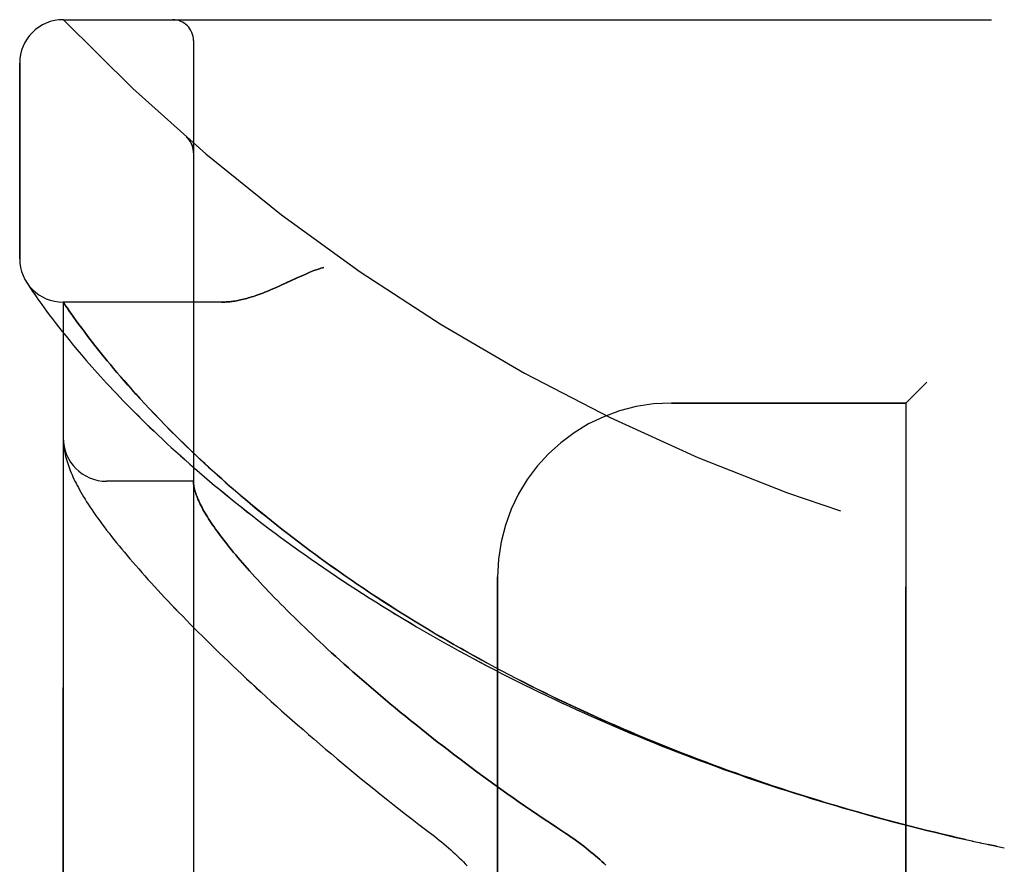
# Model space of a CAD drawing. Header units: inches. Extents: x 0 to 243, y 0 to 157.
# Tile 127 of 256: x 24.83 to 26.25, y 108.33 to 109.55. Entities that reach past the tile are written whole.
import ezdxf

# ---------------------------------------------------------------- set-up
doc = ezdxf.new("R2010")
doc.units = ezdxf.units.IN
doc.header["$LTSCALE"] = 13.357143
doc.header["$MEASUREMENT"] = 0
doc.linetypes.add('HIDDEN', pattern=[0.2, 0.1, -0.1])
doc.layers.add('LEFTHAND_DOOR_ASSEMBLY', color=7, linetype='CONTINUOUS')
doc.layers.add('RIGHTHAND_DOOR_ASSEMBLY', color=7, linetype='CONTINUOUS')

msp = doc.modelspace()

# ---------------------------------------------------------------- linework, layer by layer
at = {"layer": 'LEFTHAND_DOOR_ASSEMBLY', "color": 8, "linetype": 'HIDDEN'}
for p, q in [((24.8947, 109.5477), (26.9585, 109.5477)), ((25.0822, 106.8752), (25.0822, 109.5177)), ((24.8322, 109.2039), (24.8322, 109.4852)), ((25.0721, 109.3789), (25.0719, 109.379)), ((25.0822, 109.3564), (25.0822, 109.361)), ((24.8426, 109.1695), (24.842, 109.1704)), ((24.842, 109.1704), (24.8423, 109.17)), ((24.8423, 109.17), (24.8444, 109.1668)), ((24.8423, 109.1699), (24.8424, 109.1698)), ((24.8444, 109.1668), (24.8464, 109.1637)), ((24.8464, 109.1637), (24.8484, 109.1607)), ((24.8484, 109.1607), (24.8508, 109.157)), ((24.8508, 109.157), (24.8538, 109.1527)), ((24.8538, 109.1527), (24.856, 109.1495)), ((24.856, 109.1495), (24.8585, 109.1459)), ((24.8585, 109.1459), (24.8612, 109.1421)), ((24.8612, 109.1421), (24.8642, 109.1379)), ((24.8642, 109.1379), (24.8674, 109.1334)), ((24.8674, 109.1334), (24.871, 109.1286)), ((24.871, 109.1286), (24.8748, 109.1234)), ((24.8947, 107.2514), (24.8947, 109.1414)), ((25.1227, 109.1414), (24.8947, 109.1414)), ((24.907, 109.1237), (24.9041, 109.1279)), ((24.8748, 109.1234), (24.8789, 109.1179)), ((24.8789, 109.1179), (24.8834, 109.1121)), ((24.9102, 109.1192), (24.907, 109.1237)), ((24.9137, 109.1144), (24.9102, 109.1192)), ((24.9174, 109.1093), (24.9137, 109.1144)), ((24.8834, 109.1121), (24.8882, 109.1059)), ((24.8882, 109.1059), (24.8933, 109.0993)), ((24.9215, 109.1039), (24.9174, 109.1093)), ((24.9258, 109.0981), (24.9215, 109.1039)), ((24.8933, 109.0993), (24.8989, 109.0924)), ((24.8989, 109.0924), (24.9047, 109.0852)), ((24.9304, 109.0921), (24.9258, 109.0981)), ((24.9336, 109.0879), (24.9304, 109.0921)), ((24.937, 109.0835), (24.9336, 109.0879)), ((24.9143, 109.0736), (24.9212, 109.0655)), ((24.9405, 109.079), (24.937, 109.0835)), ((24.9442, 109.0744), (24.9405, 109.079)), ((24.948, 109.0696), (24.9442, 109.0744)), ((24.9212, 109.0655), (24.9284, 109.0571)), ((24.952, 109.0647), (24.948, 109.0696)), ((24.9561, 109.0596), (24.952, 109.0647)), ((24.9673, 109.0461), (24.9627, 109.0516)), ((24.9721, 109.0404), (24.9673, 109.0461)), ((24.9771, 109.0346), (24.9721, 109.0404)), ((24.9824, 109.0285), (24.9771, 109.0346)), ((24.9878, 109.0223), (24.9824, 109.0285)), ((24.9935, 109.0159), (24.9878, 109.0223)), ((24.9994, 109.0093), (24.9935, 109.0159)), ((26.1372, 109.0264), (26.1072, 108.9964)), ((25.0057, 109.0024), (24.9994, 109.0093)), ((25.0122, 108.9954), (25.0057, 109.0024)), ((25.019, 108.9881), (25.0122, 108.9954)), ((25.0261, 108.9806), (25.019, 108.9881)), ((25.7697, 108.9964), (26.1072, 108.9964)), ((26.1072, 107.3964), (26.1072, 108.9964)), ((25.0336, 108.9728), (25.0261, 108.9806)), ((25.0414, 108.9647), (25.0336, 108.9728)), ((25.0496, 108.9564), (25.0414, 108.9647)), ((25.0584, 108.9477), (25.0496, 108.9564)), ((24.8949, 108.9406), (24.8949, 108.9399)), ((24.8949, 108.9399), (24.895, 108.9392)), ((24.895, 108.9392), (24.8951, 108.9386)), ((24.8951, 108.9386), (24.8951, 108.9379)), ((24.8951, 108.9379), (24.8952, 108.9372)), ((24.8952, 108.9372), (24.8953, 108.9365)), ((24.8954, 108.9355), (24.8955, 108.9348)), ((24.8955, 108.9348), (24.8956, 108.9341)), ((24.8956, 108.9341), (24.8957, 108.933)), ((25.0822, 108.8839), (24.9572, 108.8839)), ((25.5197, 107.6464), (25.5197, 108.7464)), ((26.2024, 108.3664), (26.2153, 108.3636)), ((26.214, 108.3639), (26.2265, 108.3612)), ((26.2376, 108.3588), (26.2256, 108.3614)), ((26.2372, 108.3589), (26.2487, 108.3565))]:
    msp.add_line(p, q, dxfattribs=at)
for points in [[(25.076, 109.3747), (25.0759, 109.3749), (25.0757, 109.3751), (25.0755, 109.3754), (25.0753, 109.3756), (25.0751, 109.3758), (25.0749, 109.376), (25.0747, 109.3762), (25.0745, 109.3765), (25.0743, 109.3767), (25.0741, 109.3769), (25.0739, 109.3771), (25.0737, 109.3773), (25.0735, 109.3776), (25.0733, 109.3778), (25.0731, 109.378), (25.0729, 109.3782), (25.0726, 109.3784), (25.0724, 109.3786), (25.0722, 109.3788), (25.0719, 109.379)], [(25.076, 109.3747), (25.0764, 109.3742), (25.0767, 109.3737), (25.0771, 109.3732), (25.0774, 109.3727), (25.0777, 109.3722), (25.078, 109.3717), (25.0783, 109.3712), (25.0786, 109.3706), (25.0789, 109.3701), (25.0792, 109.3695), (25.0795, 109.369), (25.0797, 109.3684), (25.0799, 109.3679), (25.0802, 109.3673)], [(25.0802, 109.3673), (25.0804, 109.3667), (25.0806, 109.3662), (25.0808, 109.3656), (25.081, 109.365), (25.0811, 109.3644), (25.0813, 109.3638), (25.0814, 109.3632), (25.0816, 109.3626), (25.0817, 109.362), (25.0818, 109.3614), (25.0819, 109.3608), (25.082, 109.3601), (25.0821, 109.3595), (25.0821, 109.3589), (25.0822, 109.3583), (25.0822, 109.3576), (25.0822, 109.357), (25.0822, 109.3566)], [(25.2697, 109.1914), (25.2677, 109.1909), (25.2656, 109.1902), (25.2635, 109.1896), (25.2614, 109.1888), (25.2592, 109.1881), (25.2569, 109.1873), (25.2546, 109.1864), (25.2521, 109.1854), (25.2495, 109.1844), (25.2467, 109.1832), (25.2437, 109.1819), (25.2405, 109.1805), (25.2371, 109.179), (25.2334, 109.1773), (25.2167, 109.1695)], [(25.2167, 109.1695), (25.2085, 109.1658), (25.2047, 109.1641), (25.2011, 109.1624), (25.1976, 109.1609), (25.1942, 109.1595), (25.191, 109.1581), (25.1879, 109.1568), (25.1848, 109.1556), (25.1819, 109.1545), (25.1791, 109.1534), (25.1763, 109.1524), (25.1736, 109.1515), (25.171, 109.1506), (25.1684, 109.1497), (25.1659, 109.1489), (25.1635, 109.1482), (25.1611, 109.1475), (25.1588, 109.1469), (25.1565, 109.1462), (25.1543, 109.1457), (25.1521, 109.1452), (25.15, 109.1447), (25.1479, 109.1442), (25.1459, 109.1438), (25.1439, 109.1435), (25.1419, 109.1431), (25.14, 109.1428), (25.1381, 109.1425), (25.1363, 109.1423), (25.1345, 109.1421), (25.1327, 109.1419), (25.131, 109.1418), (25.1293, 109.1417), (25.1276, 109.1416), (25.1259, 109.1415), (25.1243, 109.1415), (25.1227, 109.1414)], [(24.9041, 109.1279), (24.9008, 109.1326), (24.9001, 109.1336), (24.8947, 109.1414)], [(24.9047, 109.0852), (24.9078, 109.0814), (24.9143, 109.0736)], [(24.9284, 109.0571), (24.9322, 109.0527), (24.9361, 109.0483), (24.9402, 109.0438), (24.9443, 109.0392), (24.9485, 109.0345), (24.9529, 109.0297), (24.9573, 109.0249), (24.9619, 109.02), (24.9665, 109.015), (24.9713, 109.0099), (24.9762, 109.0048), (24.9812, 108.9996), (24.9864, 108.9944), (24.9916, 108.989), (24.997, 108.9836), (25.0024, 108.9782), (25.008, 108.9727), (25.0137, 108.9671), (25.0195, 108.9615), (25.0255, 108.9558), (25.0315, 108.95), (25.0377, 108.9443), (25.0439, 108.9384), (25.0503, 108.9325), (25.0568, 108.9266), (25.0634, 108.9207), (25.0701, 108.9147), (25.0769, 108.9086), (25.0838, 108.9026), (25.0908, 108.8965), (25.098, 108.8904), (25.1052, 108.8842), (25.1125, 108.878), (25.12, 108.8718), (25.1275, 108.8656), (25.1352, 108.8594), (25.1429, 108.8532), (25.1507, 108.8469), (25.1587, 108.8407), (25.1667, 108.8344), (25.1748, 108.8281), (25.183, 108.8218), (25.1913, 108.8156), (25.1996, 108.8093), (25.2081, 108.803), (25.2166, 108.7967), (25.2253, 108.7905), (25.234, 108.7842), (25.2428, 108.778), (25.2516, 108.7717), (25.2606, 108.7655), (25.2696, 108.7593), (25.2787, 108.7531), (25.2879, 108.7469), (25.2971, 108.7408), (25.3065, 108.7346), (25.3159, 108.7285), (25.3253, 108.7224), (25.3348, 108.7163), (25.3444, 108.7103), (25.354, 108.7043), (25.3638, 108.6983), (25.3735, 108.6923), (25.3833, 108.6864), (25.3932, 108.6805), (25.4032, 108.6746), (25.4132, 108.6688), (25.4232, 108.663), (25.4333, 108.6573), (25.4435, 108.6515), (25.4537, 108.6458), (25.4639, 108.6402), (25.4742, 108.6346), (25.4846, 108.629), (25.4949, 108.6235), (25.5054, 108.618), (25.5159, 108.6125), (25.5264, 108.6071), (25.5369, 108.6017), (25.5475, 108.5964), (25.5582, 108.5911), (25.5689, 108.5858), (25.5796, 108.5806), (25.5903, 108.5755), (25.6011, 108.5704), (25.6119, 108.5653), (25.6228, 108.5603), (25.6336, 108.5553), (25.6446, 108.5503), (25.6555, 108.5454), (25.6665, 108.5406), (25.6775, 108.5358), (25.6885, 108.531), (25.6996, 108.5263), (25.7107, 108.5217), (25.7218, 108.5171), (25.7329, 108.5125), (25.744, 108.508), (25.7552, 108.5035), (25.7664, 108.4991), (25.7777, 108.4947), (25.7889, 108.4904), (25.8002, 108.4861), (25.8115, 108.4819), (25.8228, 108.4777), (25.8341, 108.4736), (25.8454, 108.4695), (25.8568, 108.4654), (25.8681, 108.4614), (25.8795, 108.4575), (25.8909, 108.4536), (25.9024, 108.4497), (25.9138, 108.4459), (25.9252, 108.4422), (25.9367, 108.4385), (25.9482, 108.4348), (25.9596, 108.4312), (25.9711, 108.4277), (25.9826, 108.4241), (25.9941, 108.4207), (26.0057, 108.4173), (26.0172, 108.4139), (26.0287, 108.4106), (26.0403, 108.4073), (26.0518, 108.4041), (26.0634, 108.4009), (26.0749, 108.3978), (26.0865, 108.3947), (26.0981, 108.3916), (26.1097, 108.3887), (26.1213, 108.3857), (26.1328, 108.3828), (26.1444, 108.38), (26.156, 108.3772), (26.1676, 108.3744), (26.1792, 108.3717), (26.1908, 108.3691), (26.2042, 108.3661)], [(24.9627, 109.0516), (24.9583, 109.057), (24.9561, 109.0596)], [(24.8947, 108.9454), (24.8947, 108.945), (24.8947, 108.9446), (24.8947, 108.9443), (24.8947, 108.9439), (24.8947, 108.9435), (24.8948, 108.9432), (24.8948, 108.9428), (24.8948, 108.9424), (24.8948, 108.9421), (24.8948, 108.9417), (24.8948, 108.9413), (24.8949, 108.9406)], [(26.1931, 108.3686), (26.1819, 108.3711), (26.1708, 108.3737), (26.1597, 108.3763), (26.1486, 108.379), (26.1375, 108.3817), (26.1264, 108.3845), (26.1153, 108.3873), (26.1042, 108.3902), (26.0931, 108.3931), (26.082, 108.396), (26.0709, 108.399), (26.0598, 108.402), (26.0487, 108.4051), (26.0377, 108.4082), (26.0266, 108.4114), (26.0156, 108.4146), (26.0045, 108.4179), (25.9935, 108.4211), (25.9825, 108.4245), (25.9715, 108.4279), (25.9605, 108.4313), (25.9495, 108.4348), (25.9385, 108.4383), (25.9276, 108.4419), (25.9166, 108.4455), (25.9057, 108.4492), (25.8948, 108.4529), (25.8839, 108.4566), (25.873, 108.4604), (25.8621, 108.4643), (25.8512, 108.4681), (25.8404, 108.4721), (25.8296, 108.476), (25.8188, 108.4801), (25.808, 108.4841), (25.7972, 108.4883), (25.7865, 108.4924), (25.7757, 108.4966), (25.765, 108.5009), (25.7544, 108.5052), (25.7437, 108.5095), (25.7331, 108.5139), (25.7224, 108.5183), (25.7119, 108.5228), (25.7013, 108.5273), (25.6908, 108.5319), (25.6803, 108.5365), (25.6698, 108.5412), (25.6593, 108.5459), (25.6489, 108.5506), (25.6385, 108.5554), (25.6281, 108.5602), (25.6178, 108.5651), (25.6075, 108.57), (25.5972, 108.575), (25.587, 108.58), (25.5768, 108.585), (25.5666, 108.5901), (25.5565, 108.5952), (25.5464, 108.6004), (25.5364, 108.6056), (25.5264, 108.6109), (25.5164, 108.6162), (25.5065, 108.6215), (25.4966, 108.6269), (25.4868, 108.6323), (25.477, 108.6377), (25.4672, 108.6432), (25.4575, 108.6488), (25.4478, 108.6543), (25.4382, 108.6599), (25.4287, 108.6656), (25.4192, 108.6712), (25.4097, 108.6769), (25.4003, 108.6826), (25.391, 108.6884), (25.3817, 108.6942), (25.3725, 108.7), (25.3633, 108.7059), (25.3542, 108.7118), (25.3451, 108.7177), (25.3361, 108.7236), (25.3272, 108.7296), (25.3183, 108.7355), (25.3096, 108.7415), (25.3008, 108.7476), (25.2922, 108.7536), (25.2836, 108.7597), (25.2751, 108.7657), (25.2666, 108.7718), (25.2583, 108.7779), (25.25, 108.784), (25.2418, 108.7902), (25.2337, 108.7963), (25.2256, 108.8024), (25.2176, 108.8086), (25.2098, 108.8147), (25.202, 108.8208), (25.1943, 108.827), (25.1866, 108.8331), (25.1791, 108.8392), (25.1717, 108.8453), (25.1643, 108.8515), (25.1571, 108.8575), (25.1499, 108.8636), (25.1429, 108.8696), (25.1361, 108.8756), (25.1294, 108.8815), (25.1228, 108.8872), (25.1165, 108.8929), (25.1103, 108.8985), (25.1044, 108.9039), (25.0986, 108.9092), (25.093, 108.9144), (25.0876, 108.9194), (25.0824, 108.9244), (25.0773, 108.9292), (25.0724, 108.934), (25.0676, 108.9386), (25.0629, 108.9432), (25.0584, 108.9477)], [(24.8953, 108.9365), (24.8953, 108.9362), (24.8954, 108.9355)], [(24.8957, 108.933), (24.8961, 108.9304), (24.8965, 108.9277), (24.8971, 108.925), (24.8977, 108.9222), (24.8983, 108.9194), (24.8991, 108.9165), (24.8999, 108.9136), (24.9008, 108.9108), (24.9018, 108.9079), (24.9028, 108.9049), (24.9039, 108.902), (24.905, 108.8991), (24.9062, 108.8961), (24.9075, 108.8932), (24.9088, 108.8902), (24.9103, 108.8871), (24.9117, 108.8841), (24.9133, 108.881), (24.9149, 108.8779), (24.9166, 108.8747), (24.9184, 108.8715), (24.9202, 108.8682), (24.9221, 108.8649), (24.9242, 108.8615), (24.9263, 108.858), (24.9285, 108.8545), (24.9308, 108.8508), (24.9333, 108.8471), (24.9359, 108.8433), (24.9386, 108.8393), (24.9414, 108.8352), (24.9443, 108.8311), (24.9474, 108.8268), (24.9506, 108.8225), (24.9539, 108.8181), (24.9572, 108.8136), (24.9607, 108.8091), (24.9642, 108.8046), (24.9678, 108.8001), (24.9714, 108.7955), (24.9752, 108.791), (24.979, 108.7863), (24.9828, 108.7817), (24.9868, 108.777), (24.9908, 108.7722), (24.9949, 108.7674), (24.9991, 108.7626), (25.0034, 108.7577), (25.0078, 108.7527), (25.0122, 108.7478), (25.0167, 108.7427), (25.0213, 108.7376), (25.026, 108.7325), (25.0308, 108.7273), (25.0357, 108.7221), (25.0406, 108.7168), (25.0456, 108.7115), (25.0508, 108.7061), (25.056, 108.7006), (25.0613, 108.6951), (25.0667, 108.6896), (25.0722, 108.684), (25.0777, 108.6783), (25.0834, 108.6726), (25.0892, 108.6668), (25.095, 108.661), (25.1009, 108.6551), (25.107, 108.6492), (25.1131, 108.6432), (25.1193, 108.6372), (25.1257, 108.6311), (25.1321, 108.6249), (25.1386, 108.6187), (25.1452, 108.6125), (25.1519, 108.6062), (25.1587, 108.5998), (25.1656, 108.5934), (25.1726, 108.5869), (25.1797, 108.5804), (25.1869, 108.5739), (25.1942, 108.5673), (25.2015, 108.5606), (25.209, 108.5539), (25.2166, 108.5471), (25.2243, 108.5404), (25.232, 108.5335), (25.2399, 108.5266), (25.2479, 108.5197), (25.2559, 108.5128), (25.2641, 108.5058), (25.2723, 108.4987), (25.2806, 108.4917), (25.2891, 108.4846), (25.2976, 108.4774), (25.3062, 108.4703), (25.3149, 108.4631), (25.3237, 108.4559), (25.3325, 108.4487), (25.3415, 108.4414), (25.3505, 108.4342), (25.3596, 108.4269), (25.3688, 108.4196), (25.3781, 108.4123), (25.3874, 108.405), (25.3969, 108.3977), (25.4064, 108.3904), (25.4159, 108.3831)], [(25.0822, 108.883), (25.0822, 108.8827), (25.0822, 108.8824), (25.0822, 108.882), (25.0823, 108.8817), (25.0823, 108.8813), (25.0823, 108.8809), (25.0824, 108.8804), (25.0824, 108.8799)], [(25.0824, 108.8799), (25.0826, 108.8781), (25.0829, 108.8763), (25.0833, 108.8745), (25.0837, 108.8726), (25.0842, 108.8706), (25.0848, 108.8687), (25.0854, 108.8666), (25.0861, 108.8645), (25.0869, 108.8624), (25.0878, 108.8602), (25.0887, 108.8579), (25.0897, 108.8556), (25.0908, 108.8533), (25.092, 108.8509), (25.0932, 108.8485), (25.0945, 108.846), (25.0959, 108.8434), (25.0973, 108.8408), (25.0989, 108.8382), (25.1005, 108.8355), (25.1022, 108.8327), (25.1039, 108.8299), (25.1058, 108.8271), (25.1077, 108.8242), (25.1097, 108.8212), (25.1118, 108.8182), (25.1139, 108.8151), (25.1162, 108.812), (25.1185, 108.8088), (25.1209, 108.8056), (25.1234, 108.8023), (25.1259, 108.799), (25.1286, 108.7956), (25.1313, 108.7922), (25.1341, 108.7887), (25.1369, 108.7851), (25.1399, 108.7815), (25.143, 108.7779), (25.1461, 108.7742), (25.1493, 108.7704), (25.1526, 108.7666), (25.156, 108.7627), (25.1595, 108.7587), (25.163, 108.7548), (25.1667, 108.7507), (25.1704, 108.7466), (25.1742, 108.7425), (25.1781, 108.7383), (25.1821, 108.734), (25.1862, 108.7297), (25.1903, 108.7253), (25.1946, 108.7209), (25.1989, 108.7164), (25.2034, 108.7118), (25.2079, 108.7072), (25.2125, 108.7026), (25.2172, 108.6979), (25.222, 108.6931), (25.2269, 108.6883), (25.2319, 108.6834), (25.237, 108.6785), (25.2422, 108.6735), (25.2474, 108.6685), (25.2528, 108.6634), (25.2582, 108.6583), (25.2638, 108.6531), (25.2694, 108.6479), (25.2752, 108.6426), (25.281, 108.6373), (25.2869, 108.6319), (25.2929, 108.6265), (25.299, 108.621), (25.3052, 108.6155), (25.3115, 108.6099), (25.3179, 108.6043), (25.3244, 108.5986), (25.331, 108.5929), (25.3377, 108.5872), (25.3445, 108.5814), (25.3514, 108.5756), (25.3583, 108.5697), (25.3654, 108.5638), (25.3725, 108.5579), (25.3798, 108.5519), (25.3871, 108.5459), (25.3945, 108.5399), (25.402, 108.5338), (25.4096, 108.5277), (25.4173, 108.5216), (25.4251, 108.5155), (25.4329, 108.5093), (25.4409, 108.5032), (25.4489, 108.497), (25.457, 108.4908), (25.4652, 108.4846), (25.4734, 108.4783), (25.4817, 108.4721), (25.4901, 108.4659), (25.4986, 108.4597), (25.5072, 108.4534), (25.5158, 108.4472), (25.5244, 108.441), (25.5332, 108.4348), (25.542, 108.4286), (25.5508, 108.4224), (25.5597, 108.4162), (25.5686, 108.4101), (25.5776, 108.404), (25.5867, 108.3979), (25.5958, 108.3919), (25.6049, 108.3859)], [(25.4159, 108.3831), (25.4289, 108.3733), (25.4324, 108.3706), (25.4358, 108.3678), (25.4392, 108.3651), (25.4426, 108.3623), (25.4459, 108.3595), (25.4491, 108.3567), (25.4524, 108.3538), (25.4555, 108.351), (25.4586, 108.3481), (25.4617, 108.3452), (25.4647, 108.3424), (25.4676, 108.3395), (25.4705, 108.3366), (25.4733, 108.3338), (25.476, 108.3309)], [(25.6049, 108.3859), (25.618, 108.3773), (25.6218, 108.3747), (25.6256, 108.3721), (25.6294, 108.3695), (25.6331, 108.3668), (25.6368, 108.3641), (25.6404, 108.3615), (25.6439, 108.3588), (25.6473, 108.3561), (25.6507, 108.3534), (25.6541, 108.3506), (25.6573, 108.3479), (25.6605, 108.3452), (25.6636, 108.3425), (25.6667, 108.3398), (25.6696, 108.3371), (25.6725, 108.3344), (25.6753, 108.3318)]]:
    msp.add_lwpolyline(points, dxfattribs=at)
for centre, radius, start, end in [((24.8947, 109.4852), 0.0625, 90, 180), ((26.8947, 111.4716), 2.7751, 223.8884, 270), ((25.0522, 109.5177), 0.03, 0, 90), ((24.8947, 109.2039), 0.0625, 180, 270), ((25.7697, 108.7464), 0.25, 90, 180), ((24.9572, 108.9464), 0.0625, 180, 270)]:
    msp.add_arc(centre, radius, start, end, dxfattribs=at)
at = {"layer": 'RIGHTHAND_DOOR_ASSEMBLY', "color": 8, "linetype": 'HIDDEN'}
for p, q in [((24.8947, 109.5477), (26.9585, 109.5477)), ((25.0822, 109.5177), (25.0822, 106.8752)), ((24.8322, 109.4852), (24.8322, 109.2039)), ((25.0721, 109.3789), (25.0719, 109.379)), ((25.0822, 109.3564), (25.0822, 109.3609)), ((24.8444, 109.1668), (24.8464, 109.1637)), ((24.8464, 109.1637), (24.8484, 109.1607)), ((24.8484, 109.1607), (24.8509, 109.157)), ((24.8509, 109.157), (24.8538, 109.1527)), ((24.8538, 109.1527), (24.856, 109.1495)), ((24.856, 109.1495), (24.8585, 109.1459)), ((24.8585, 109.1459), (24.8612, 109.1421)), ((24.8612, 109.1421), (24.8642, 109.1379)), ((24.8642, 109.1379), (24.8674, 109.1334)), ((24.8674, 109.1334), (24.871, 109.1286)), ((24.871, 109.1286), (24.8748, 109.1234)), ((24.8947, 109.1414), (24.8947, 107.2514)), ((25.1227, 109.1414), (24.8947, 109.1414)), ((24.8982, 109.1363), (24.9008, 109.1326)), ((24.9008, 109.1326), (24.9041, 109.1278)), ((24.8748, 109.1234), (24.879, 109.1179)), ((24.879, 109.1179), (24.8834, 109.112)), ((24.9041, 109.1278), (24.907, 109.1237)), ((24.907, 109.1237), (24.9103, 109.1192)), ((24.9103, 109.1192), (24.9137, 109.1144)), ((24.9137, 109.1144), (24.9175, 109.1093)), ((24.8834, 109.112), (24.8882, 109.1058)), ((24.8882, 109.1058), (24.8934, 109.0993)), ((24.9175, 109.1093), (24.9215, 109.1039)), ((24.9215, 109.1039), (24.9258, 109.0981)), ((24.8934, 109.0993), (24.8989, 109.0924)), ((24.8989, 109.0924), (24.9048, 109.0852)), ((24.9258, 109.0981), (24.9304, 109.0921)), ((24.9304, 109.0921), (24.9336, 109.0879)), ((24.9336, 109.0879), (24.937, 109.0835)), ((24.9143, 109.0736), (24.9212, 109.0655)), ((24.937, 109.0835), (24.9405, 109.079)), ((24.9405, 109.079), (24.9442, 109.0744)), ((24.9442, 109.0744), (24.948, 109.0696)), ((24.9212, 109.0655), (24.9285, 109.057)), ((24.948, 109.0696), (24.952, 109.0647)), ((24.952, 109.0647), (24.9561, 109.0596)), ((24.9627, 109.0517), (24.9673, 109.0462)), ((24.9673, 109.0462), (24.9721, 109.0405)), ((24.9721, 109.0405), (24.9771, 109.0347)), ((24.9771, 109.0347), (24.9823, 109.0286)), ((24.9823, 109.0286), (24.9877, 109.0224)), ((24.9877, 109.0224), (24.9934, 109.016)), ((24.9934, 109.016), (24.9993, 109.0094)), ((26.1072, 108.9964), (26.1372, 109.0264)), ((24.9993, 109.0094), (25.0055, 109.0026)), ((25.0055, 109.0026), (25.012, 108.9955)), ((25.012, 108.9955), (25.0188, 108.9882)), ((25.0188, 108.9882), (25.0259, 108.9807)), ((26.1072, 108.9964), (25.7697, 108.9964)), ((26.1072, 108.9964), (26.1072, 107.3964)), ((25.0259, 108.9807), (25.0334, 108.973)), ((25.0334, 108.973), (25.0412, 108.9649)), ((25.0412, 108.9649), (25.0494, 108.9566)), ((25.0494, 108.9566), (25.0581, 108.9479)), ((24.8949, 108.9399), (24.895, 108.9393)), ((24.895, 108.9393), (24.8951, 108.9386)), ((24.8951, 108.9386), (24.8951, 108.9379)), ((24.8951, 108.9379), (24.8952, 108.9372)), ((24.8952, 108.9372), (24.8953, 108.9365)), ((24.8954, 108.9355), (24.8955, 108.9348)), ((24.8955, 108.9348), (24.8956, 108.9341)), ((24.8956, 108.9341), (24.8957, 108.933)), ((25.0822, 108.8839), (24.9572, 108.8839)), ((25.5197, 108.7464), (25.5197, 107.6464)), ((26.2024, 108.3664), (26.2153, 108.3636)), ((26.214, 108.3639), (26.2265, 108.3612)), ((26.2256, 108.3614), (26.2376, 108.3588)), ((26.2372, 108.3589), (26.2487, 108.3565))]:
    msp.add_line(p, q, dxfattribs=at)
for points in [[(25.0719, 109.379), (25.0722, 109.3788), (25.0724, 109.3786), (25.0726, 109.3784), (25.0728, 109.3782), (25.0731, 109.378), (25.0733, 109.3778), (25.0735, 109.3776), (25.0737, 109.3773), (25.0739, 109.3771), (25.0741, 109.3769), (25.0743, 109.3767), (25.0745, 109.3765), (25.0747, 109.3763), (25.0749, 109.376), (25.0751, 109.3758), (25.0753, 109.3756), (25.0755, 109.3754), (25.0757, 109.3751), (25.0758, 109.3749), (25.076, 109.3747)], [(25.0802, 109.3672), (25.08, 109.3678), (25.0797, 109.3683), (25.0795, 109.3689), (25.0792, 109.3695), (25.079, 109.37), (25.0787, 109.3706), (25.0784, 109.3711), (25.0781, 109.3717), (25.0777, 109.3722), (25.0774, 109.3727), (25.0771, 109.3732), (25.0767, 109.3737), (25.0764, 109.3742), (25.076, 109.3747)], [(25.0822, 109.3566), (25.0822, 109.357), (25.0822, 109.3576), (25.0822, 109.3582), (25.0821, 109.3589), (25.0821, 109.3595), (25.082, 109.3601), (25.0819, 109.3607), (25.0818, 109.3613), (25.0817, 109.3619), (25.0816, 109.3625), (25.0815, 109.3631), (25.0813, 109.3637), (25.0812, 109.3643), (25.081, 109.3649), (25.0808, 109.3655), (25.0806, 109.366), (25.0804, 109.3666), (25.0802, 109.3672)], [(25.2295, 109.1755), (25.2334, 109.1773), (25.2371, 109.179), (25.2405, 109.1805), (25.2437, 109.1819), (25.2467, 109.1832), (25.2495, 109.1844), (25.2521, 109.1854), (25.2546, 109.1864), (25.2569, 109.1873), (25.2592, 109.1881), (25.2614, 109.1888), (25.2635, 109.1896), (25.2656, 109.1902), (25.2677, 109.1909), (25.2697, 109.1914)], [(25.1227, 109.1414), (25.1243, 109.1415), (25.1259, 109.1415), (25.1276, 109.1416), (25.1293, 109.1417), (25.131, 109.1418), (25.1327, 109.1419), (25.1345, 109.1421), (25.1363, 109.1423), (25.1381, 109.1425), (25.14, 109.1428), (25.1419, 109.1431), (25.1439, 109.1435), (25.1459, 109.1438), (25.1479, 109.1442), (25.15, 109.1447), (25.1521, 109.1452), (25.1543, 109.1457), (25.1565, 109.1462), (25.1588, 109.1469), (25.1611, 109.1475), (25.1635, 109.1482), (25.1659, 109.1489), (25.1684, 109.1497), (25.171, 109.1506), (25.1736, 109.1515), (25.1763, 109.1524), (25.1791, 109.1534), (25.1819, 109.1545), (25.1848, 109.1556), (25.1879, 109.1568), (25.191, 109.1581), (25.1942, 109.1595), (25.1976, 109.1609), (25.2011, 109.1624), (25.2047, 109.1641), (25.2085, 109.1658), (25.2125, 109.1676), (25.2295, 109.1755)], [(24.8423, 109.17), (24.8423, 109.1699), (24.8424, 109.1698), (24.8444, 109.1668)], [(24.8947, 109.1414), (24.8947, 109.1414), (24.8982, 109.1363)], [(24.9048, 109.0852), (24.9078, 109.0814), (24.9143, 109.0736)], [(24.9285, 109.057), (24.9323, 109.0527), (24.9362, 109.0483), (24.9402, 109.0437), (24.9443, 109.0391), (24.9485, 109.0345), (24.9529, 109.0297), (24.9573, 109.0249), (24.9619, 109.02), (24.9666, 109.015), (24.9714, 109.0099), (24.9763, 109.0048), (24.9813, 108.9996), (24.9864, 108.9943), (24.9916, 108.989), (24.997, 108.9836), (25.0025, 108.9782), (25.0081, 108.9726), (25.0138, 108.9671), (25.0196, 108.9614), (25.0255, 108.9557), (25.0315, 108.95), (25.0377, 108.9442), (25.044, 108.9384), (25.0503, 108.9325), (25.0568, 108.9266), (25.0634, 108.9206), (25.0701, 108.9146), (25.0769, 108.9086), (25.0838, 108.9025), (25.0909, 108.8965), (25.098, 108.8903), (25.1052, 108.8842), (25.1126, 108.878), (25.12, 108.8718), (25.1276, 108.8656), (25.1352, 108.8594), (25.1429, 108.8531), (25.1508, 108.8469), (25.1587, 108.8406), (25.1667, 108.8344), (25.1748, 108.8281), (25.183, 108.8218), (25.1913, 108.8155), (25.1997, 108.8093), (25.2081, 108.803), (25.2167, 108.7967), (25.2253, 108.7904), (25.234, 108.7842), (25.2428, 108.7779), (25.2517, 108.7717), (25.2606, 108.7655), (25.2697, 108.7593), (25.2788, 108.7531), (25.2879, 108.7469), (25.2972, 108.7407), (25.3065, 108.7346), (25.3159, 108.7285), (25.3253, 108.7224), (25.3349, 108.7163), (25.3444, 108.7103), (25.3541, 108.7043), (25.3638, 108.6983), (25.3736, 108.6923), (25.3834, 108.6864), (25.3933, 108.6805), (25.4032, 108.6746), (25.4132, 108.6688), (25.4232, 108.663), (25.4333, 108.6572), (25.4435, 108.6515), (25.4537, 108.6458), (25.4639, 108.6402), (25.4742, 108.6346), (25.4846, 108.629), (25.495, 108.6234), (25.5054, 108.6179), (25.5159, 108.6125), (25.5264, 108.6071), (25.537, 108.6017), (25.5476, 108.5964), (25.5582, 108.5911), (25.5689, 108.5858), (25.5796, 108.5806), (25.5903, 108.5755), (25.6011, 108.5703), (25.6119, 108.5653), (25.6228, 108.5602), (25.6337, 108.5553), (25.6446, 108.5503), (25.6555, 108.5454), (25.6665, 108.5406), (25.6775, 108.5358), (25.6885, 108.531), (25.6996, 108.5263), (25.7107, 108.5217), (25.7218, 108.5171), (25.7329, 108.5125), (25.7441, 108.508), (25.7553, 108.5035), (25.7665, 108.4991), (25.7777, 108.4947), (25.7889, 108.4904), (25.8002, 108.4861), (25.8115, 108.4819), (25.8228, 108.4777), (25.8341, 108.4735), (25.8454, 108.4695), (25.8568, 108.4654), (25.8682, 108.4614), (25.8796, 108.4575), (25.891, 108.4536), (25.9024, 108.4497), (25.9138, 108.4459), (25.9252, 108.4422), (25.9367, 108.4385), (25.9482, 108.4348), (25.9597, 108.4312), (25.9711, 108.4277), (25.9826, 108.4241), (25.9942, 108.4207), (26.0057, 108.4173), (26.0172, 108.4139), (26.0287, 108.4106), (26.0403, 108.4073), (26.0518, 108.4041), (26.0634, 108.4009), (26.075, 108.3978), (26.0865, 108.3947), (26.0981, 108.3916), (26.1097, 108.3887), (26.1213, 108.3857), (26.1329, 108.3828), (26.1444, 108.38), (26.156, 108.3772), (26.1676, 108.3744), (26.1792, 108.3717), (26.1908, 108.3691), (26.2042, 108.3661)], [(24.9561, 109.0596), (24.9582, 109.057), (24.9627, 109.0517)], [(24.8947, 108.9454), (24.8947, 108.945), (24.8947, 108.9447), (24.8947, 108.9443), (24.8947, 108.9439), (24.8947, 108.9435), (24.8948, 108.9432), (24.8948, 108.9428), (24.8948, 108.9424), (24.8948, 108.9421), (24.8948, 108.9417), (24.8948, 108.9413), (24.8949, 108.941), (24.8949, 108.9406), (24.8949, 108.9399)], [(25.0581, 108.9479), (25.0627, 108.9434), (25.0673, 108.9389), (25.0721, 108.9342), (25.077, 108.9295), (25.0821, 108.9247), (25.0873, 108.9197), (25.0927, 108.9147), (25.0983, 108.9095), (25.104, 108.9042), (25.1099, 108.8988), (25.1161, 108.8933), (25.1224, 108.8876), (25.1289, 108.8818), (25.1356, 108.876), (25.1425, 108.87), (25.1495, 108.864), (25.1566, 108.858), (25.1638, 108.8519), (25.1712, 108.8458), (25.1786, 108.8396), (25.1861, 108.8335), (25.1938, 108.8274), (25.2015, 108.8212), (25.2092, 108.8151), (25.2171, 108.809), (25.2251, 108.8028), (25.2331, 108.7967), (25.2413, 108.7905), (25.2495, 108.7844), (25.2578, 108.7783), (25.2661, 108.7722), (25.2746, 108.7661), (25.2831, 108.76), (25.2917, 108.754), (25.3003, 108.7479), (25.309, 108.7419), (25.3178, 108.7359), (25.3267, 108.7299), (25.3356, 108.7239), (25.3446, 108.718), (25.3537, 108.7121), (25.3628, 108.7062), (25.372, 108.7003), (25.3812, 108.6945), (25.3905, 108.6887), (25.3998, 108.6829), (25.4092, 108.6772), (25.4187, 108.6715), (25.4282, 108.6658), (25.4378, 108.6602), (25.4474, 108.6546), (25.457, 108.649), (25.4668, 108.6435), (25.4765, 108.638), (25.4863, 108.6325), (25.4962, 108.6271), (25.506, 108.6217), (25.516, 108.6164), (25.5259, 108.6111), (25.536, 108.6059), (25.546, 108.6006), (25.5561, 108.5955), (25.5662, 108.5903), (25.5764, 108.5852), (25.5866, 108.5802), (25.5968, 108.5752), (25.6071, 108.5702), (25.6174, 108.5653), (25.6278, 108.5604), (25.6381, 108.5556), (25.6485, 108.5508), (25.659, 108.546), (25.6694, 108.5413), (25.6799, 108.5367), (25.6904, 108.532), (25.701, 108.5275), (25.7115, 108.5229), (25.7221, 108.5185), (25.7327, 108.514), (25.7434, 108.5096), (25.754, 108.5053), (25.7647, 108.501), (25.7754, 108.4967), (25.7862, 108.4925), (25.7969, 108.4884), (25.8077, 108.4842), (25.8185, 108.4802), (25.8293, 108.4761), (25.8401, 108.4722), (25.851, 108.4682), (25.8618, 108.4643), (25.8727, 108.4605), (25.8836, 108.4567), (25.8945, 108.4529), (25.9055, 108.4492), (25.9164, 108.4456), (25.9274, 108.442), (25.9383, 108.4384), (25.9493, 108.4349), (25.9603, 108.4314), (25.9713, 108.4279), (25.9823, 108.4245), (25.9933, 108.4212), (26.0044, 108.4179), (26.0154, 108.4146), (26.0265, 108.4114), (26.0375, 108.4083), (26.0486, 108.4051), (26.0597, 108.4021), (26.0708, 108.399), (26.0819, 108.396), (26.093, 108.3931), (26.1041, 108.3902), (26.1152, 108.3873), (26.1263, 108.3845), (26.1374, 108.3818), (26.1485, 108.379), (26.1596, 108.3764), (26.1708, 108.3737), (26.1819, 108.3711), (26.193, 108.3686)], [(24.8953, 108.9365), (24.8953, 108.9362), (24.8954, 108.9355)], [(24.8957, 108.933), (24.8961, 108.9304), (24.8965, 108.9277), (24.8971, 108.925), (24.8977, 108.9222), (24.8983, 108.9194), (24.8991, 108.9165), (24.8999, 108.9137), (24.9008, 108.9108), (24.9018, 108.9079), (24.9028, 108.9049), (24.9039, 108.902), (24.905, 108.8991), (24.9062, 108.8961), (24.9075, 108.8932), (24.9088, 108.8902), (24.9103, 108.8871), (24.9117, 108.8841), (24.9133, 108.881), (24.9149, 108.8779), (24.9166, 108.8747), (24.9184, 108.8715), (24.9202, 108.8682), (24.9221, 108.8649), (24.9242, 108.8615), (24.9263, 108.858), (24.9285, 108.8545), (24.9308, 108.8509), (24.9333, 108.8471), (24.9359, 108.8433), (24.9386, 108.8393), (24.9414, 108.8352), (24.9443, 108.8311), (24.9474, 108.8268), (24.9506, 108.8225), (24.9539, 108.8181), (24.9572, 108.8136), (24.9607, 108.8091), (24.9642, 108.8046), (24.9678, 108.8001), (24.9714, 108.7955), (24.9752, 108.791), (24.979, 108.7863), (24.9828, 108.7817), (24.9868, 108.777), (24.9908, 108.7722), (24.9949, 108.7674), (24.9991, 108.7626), (25.0034, 108.7577), (25.0078, 108.7527), (25.0122, 108.7478), (25.0167, 108.7427), (25.0213, 108.7377), (25.026, 108.7325), (25.0308, 108.7273), (25.0356, 108.7221), (25.0406, 108.7168), (25.0456, 108.7115), (25.0508, 108.7061), (25.056, 108.7007), (25.0613, 108.6952), (25.0667, 108.6896), (25.0721, 108.684), (25.0777, 108.6783), (25.0834, 108.6726), (25.0891, 108.6669), (25.095, 108.661), (25.1009, 108.6552), (25.107, 108.6492), (25.1131, 108.6432), (25.1193, 108.6372), (25.1257, 108.6311), (25.1321, 108.6249), (25.1386, 108.6187), (25.1452, 108.6125), (25.1519, 108.6062), (25.1587, 108.5998), (25.1656, 108.5934), (25.1726, 108.587), (25.1797, 108.5804), (25.1869, 108.5739), (25.1942, 108.5673), (25.2015, 108.5606), (25.209, 108.5539), (25.2166, 108.5472), (25.2243, 108.5404), (25.232, 108.5335), (25.2399, 108.5266), (25.2479, 108.5197), (25.2559, 108.5128), (25.2641, 108.5058), (25.2723, 108.4987), (25.2806, 108.4917), (25.2891, 108.4846), (25.2976, 108.4775), (25.3062, 108.4703), (25.3149, 108.4631), (25.3237, 108.4559), (25.3325, 108.4487), (25.3415, 108.4414), (25.3505, 108.4342), (25.3596, 108.4269), (25.3688, 108.4196), (25.3781, 108.4123), (25.3874, 108.405), (25.3969, 108.3977), (25.4064, 108.3904), (25.4159, 108.3831)], [(25.0824, 108.8799), (25.0824, 108.8804), (25.0823, 108.8809), (25.0823, 108.8813), (25.0823, 108.8817), (25.0822, 108.882), (25.0822, 108.8824), (25.0822, 108.8827), (25.0822, 108.883)], [(25.6049, 108.3859), (25.5958, 108.3919), (25.5867, 108.3979), (25.5776, 108.404), (25.5686, 108.4101), (25.5597, 108.4162), (25.5508, 108.4224), (25.542, 108.4286), (25.5332, 108.4348), (25.5244, 108.441), (25.5158, 108.4472), (25.5072, 108.4534), (25.4986, 108.4597), (25.4901, 108.4659), (25.4817, 108.4721), (25.4734, 108.4783), (25.4652, 108.4846), (25.457, 108.4908), (25.4489, 108.497), (25.4409, 108.5032), (25.4329, 108.5093), (25.4251, 108.5155), (25.4173, 108.5216), (25.4096, 108.5277), (25.402, 108.5338), (25.3945, 108.5399), (25.3871, 108.5459), (25.3798, 108.5519), (25.3725, 108.5579), (25.3654, 108.5638), (25.3583, 108.5697), (25.3514, 108.5756), (25.3445, 108.5814), (25.3377, 108.5872), (25.331, 108.5929), (25.3244, 108.5986), (25.3179, 108.6043), (25.3115, 108.6099), (25.3052, 108.6155), (25.299, 108.621), (25.2929, 108.6265), (25.2869, 108.6319), (25.281, 108.6373), (25.2752, 108.6426), (25.2694, 108.6479), (25.2638, 108.6531), (25.2582, 108.6583), (25.2528, 108.6634), (25.2474, 108.6685), (25.2422, 108.6735), (25.237, 108.6785), (25.2319, 108.6834), (25.2269, 108.6883), (25.222, 108.6931), (25.2172, 108.6979), (25.2125, 108.7026), (25.2079, 108.7072), (25.2034, 108.7118), (25.1989, 108.7164), (25.1946, 108.7209), (25.1903, 108.7253), (25.1862, 108.7297), (25.1821, 108.734), (25.1781, 108.7383), (25.1742, 108.7425), (25.1704, 108.7466), (25.1667, 108.7507), (25.163, 108.7548), (25.1595, 108.7587), (25.156, 108.7627), (25.1526, 108.7666), (25.1493, 108.7704), (25.1461, 108.7742), (25.143, 108.7779), (25.1399, 108.7815), (25.1369, 108.7851), (25.1341, 108.7887), (25.1313, 108.7922), (25.1286, 108.7956), (25.1259, 108.799), (25.1234, 108.8023), (25.1209, 108.8056), (25.1185, 108.8088), (25.1162, 108.812), (25.1139, 108.8151), (25.1118, 108.8182), (25.1097, 108.8212), (25.1077, 108.8242), (25.1058, 108.8271), (25.1039, 108.8299), (25.1022, 108.8327), (25.1005, 108.8355), (25.0989, 108.8382), (25.0973, 108.8408), (25.0959, 108.8434), (25.0945, 108.846), (25.0932, 108.8485), (25.092, 108.8509), (25.0908, 108.8533), (25.0897, 108.8556), (25.0887, 108.8579), (25.0878, 108.8602), (25.0869, 108.8624), (25.0861, 108.8645), (25.0854, 108.8666), (25.0848, 108.8687), (25.0842, 108.8706), (25.0837, 108.8726), (25.0833, 108.8745), (25.0829, 108.8763), (25.0826, 108.8781), (25.0824, 108.8799)], [(25.4159, 108.3831), (25.4289, 108.3733), (25.4324, 108.3706), (25.4358, 108.3678), (25.4392, 108.3651), (25.4426, 108.3623), (25.4459, 108.3595), (25.4491, 108.3567), (25.4523, 108.3538), (25.4555, 108.351), (25.4586, 108.3481), (25.4617, 108.3453), (25.4647, 108.3424), (25.4676, 108.3395), (25.4705, 108.3366), (25.4733, 108.3338), (25.476, 108.3309)], [(25.6753, 108.3318), (25.6725, 108.3344), (25.6696, 108.3371), (25.6667, 108.3398), (25.6636, 108.3425), (25.6605, 108.3452), (25.6573, 108.3479), (25.6541, 108.3506), (25.6507, 108.3534), (25.6473, 108.3561), (25.6439, 108.3588), (25.6404, 108.3615), (25.6368, 108.3641), (25.6331, 108.3668), (25.6294, 108.3695), (25.6256, 108.3721), (25.6218, 108.3747), (25.618, 108.3773), (25.6049, 108.3859)]]:
    msp.add_lwpolyline(points, dxfattribs=at)
for centre, radius, start, end in [((24.8947, 109.4852), 0.0625, 90, 180), ((26.8947, 111.4716), 2.7751, 223.8884, 270), ((25.0522, 109.5177), 0.03, 0, 90), ((24.8947, 109.2039), 0.0625, 180, 270), ((25.7697, 108.7464), 0.25, 90, 180), ((24.9572, 108.9464), 0.0625, 180, 270)]:
    msp.add_arc(centre, radius, start, end, dxfattribs=at)

doc.saveas('drawing.dxf')
